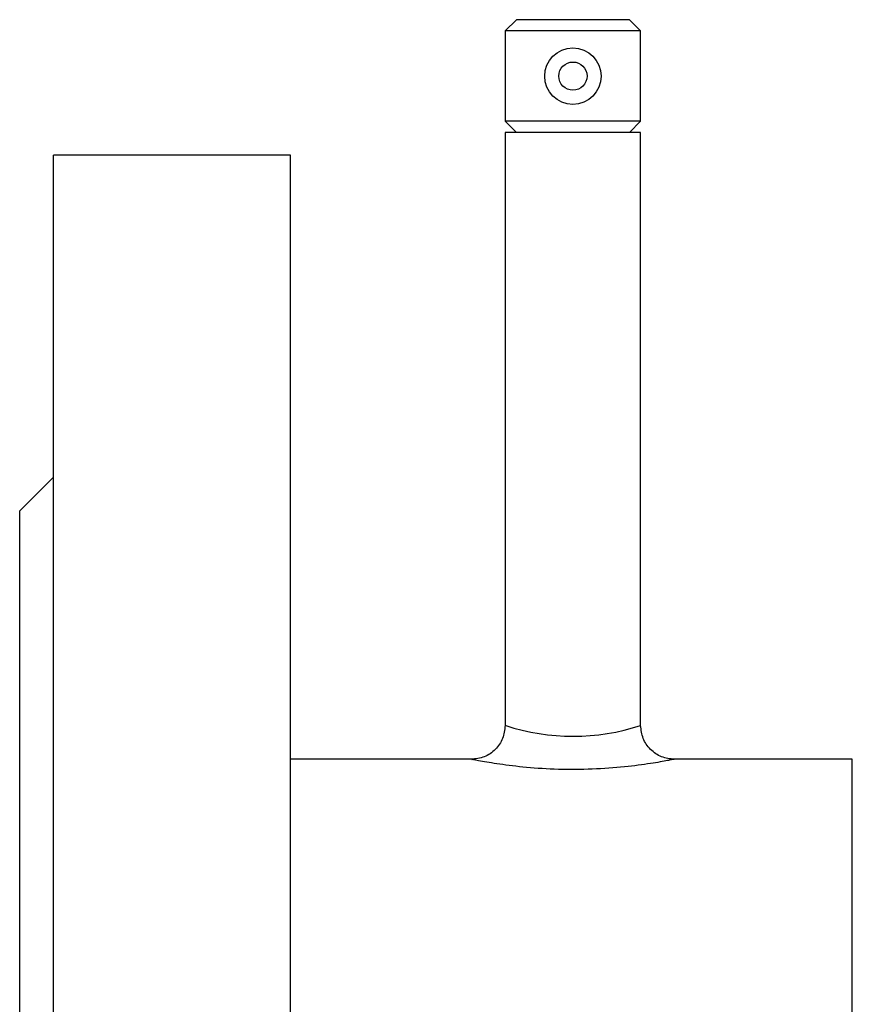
# Model space of a CAD drawing. Header units: millimetres. Extents: x -155 to 245, y -93 to 128.
# Tile 14 of 21: x -155 to -81, y 17 to 105. Entities that reach past the tile are written whole.
import ezdxf

# ---------------------------------------------------------------- set-up
doc = ezdxf.new("R2010")
doc.units = ezdxf.units.MM

msp = doc.modelspace()

# ---------------------------------------------------------------- linework, layer by layer
at = {"color": 7, "linetype": 'Continuous', "lineweight": 25}
for p, q in [((-111, 104.5), (-112, 103.5)), ((-101, 104.5), (-111, 104.5)), ((-100, 103.5), (-101, 104.5)), ((-112, 103.5), (-112, 95.5)), ((-100, 103.5), (-112, 103.5)), ((-100, 95.5), (-100, 103.5)), ((-112, 95.5), (-111, 94.5)), ((-100, 95.5), (-112, 95.5)), ((-101, 94.5), (-100, 95.5)), ((-112, 94.5), (-112, 41.985)), ((-100, 94.5), (-112, 94.5)), ((-100, 42), (-100, 94.5)), ((-131, 92.5), (-152, 92.5)), ((-152, -92.5), (-152, 92.5)), ((-131, -92.5), (-131, 92.5)), ((-152, 64), (-155, 61)), ((-155, -61), (-155, 61)), ((-114.928, 39), (-131, 39)), ((-81.254, 39), (-97, 39))]:
    msp.add_line(p, q, dxfattribs=at)
at = {"color": 1, "linetype": 'Continuous', "lineweight": 25}
msp.add_line((-81.254, -39), (-81.254, 39), dxfattribs=at)
at = {"color": 7, "linetype": 'Continuous', "lineweight": 25}
for radius in [2.5, 1.25]:
    msp.add_circle((-106, 99.5), radius, dxfattribs=at)
at = {"color": 1, "linetype": 'Continuous', "lineweight": 25}
msp.add_arc((-106, 60.293), 19.252, 251.99055, 288.15771, dxfattribs=at)
at = {"color": 7, "linetype": 'Continuous', "lineweight": 25}
for points in [[(-112, 42), (-112.045, 41.607), (-112.135, 40.821), (-112.829, 39.829), (-113.821, 39.135), (-114.607, 39.045), (-115, 39)], [(-97, 39), (-97.393, 39.045), (-98.179, 39.135), (-99.171, 39.829), (-99.865, 40.821), (-99.955, 41.607), (-100, 42)]]:
    msp.add_open_spline(points, degree=3, dxfattribs=at)
at = {"color": 1, "linetype": 'Continuous', "lineweight": 25}
msp.add_open_spline([(-97, 39), (-97.078, 38.984), (-97.16, 38.968), (-97.79, 38.848), (-98.8, 38.664), (-101.057, 38.345), (-103.874, 38.111), (-106.911, 38.069), (-109.816, 38.23), (-112.329, 38.527), (-114.135, 38.829), (-114.983, 38.997), (-114.94, 38.988), (-114.928, 38.986)], degree=3, knots=[0, 0, 0, 0, 0.0962698, 0.1016538, 0.2046443, 0.3121022, 0.4230849, 0.5336003, 0.6416801, 0.7486666, 0.8552811, 0.9599489, 1, 1, 1, 1], dxfattribs=at)

doc.saveas('drawing.dxf')
